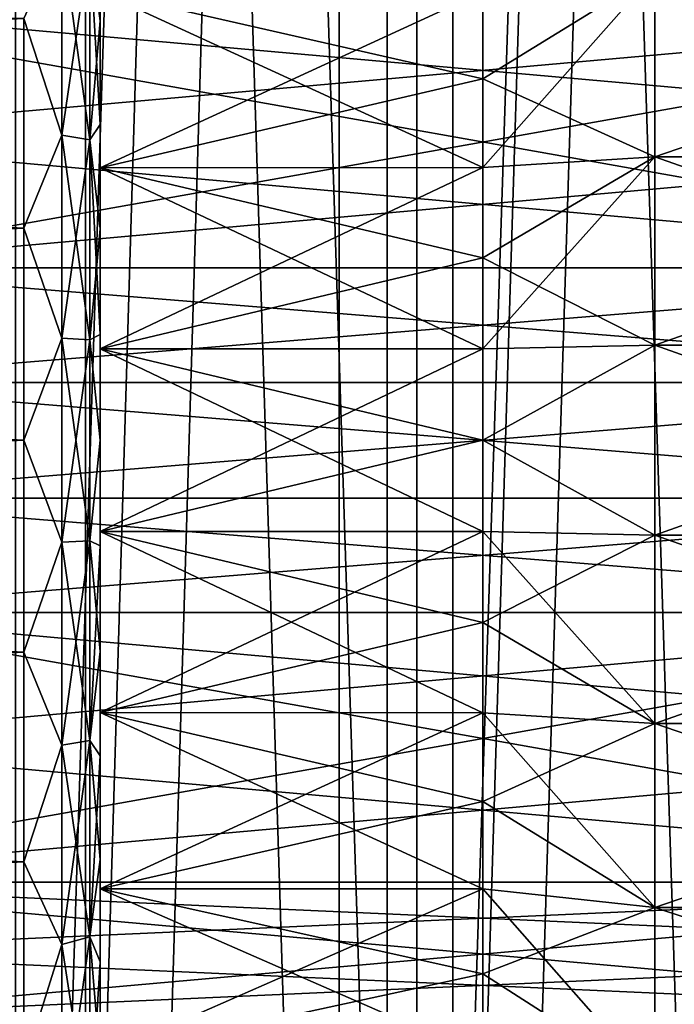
# Model space of a CAD drawing. Header units: millimetres. Extents: x -56 to 60, y -2 to 74.
# Tile 63 of 256: x -22.92 to -19.5, y 16.05 to 21.2. Entities that reach past the tile are written whole.
import ezdxf

# ---------------------------------------------------------------- set-up
doc = ezdxf.new("R2010")
doc.units = ezdxf.units.MM
doc.header["$LTSCALE"] = 127.314815
for name, color, linetype in [('100', 7, 'CONTINUOUS'), ('101', 7, 'CONTINUOUS'), ('103', 7, 'CONTINUOUS'), ('105', 7, 'CONTINUOUS'), ('106', 7, 'CONTINUOUS'), ('107', 7, 'CONTINUOUS'), ('108', 7, 'CONTINUOUS'), ('109', 7, 'CONTINUOUS'), ('110', 7, 'CONTINUOUS'), ('111', 7, 'CONTINUOUS'), ('118', 7, 'CONTINUOUS'), ('119', 7, 'CONTINUOUS'), ('120', 7, 'CONTINUOUS'), ('121', 7, 'CONTINUOUS'), ('136', 7, 'CONTINUOUS'), ('137', 7, 'CONTINUOUS'), ('145', 7, 'CONTINUOUS'), ('148', 7, 'CONTINUOUS'), ('149', 7, 'CONTINUOUS'), ('150', 7, 'CONTINUOUS'), ('22', 7, 'CONTINUOUS'), ('23', 7, 'CONTINUOUS'), ('24', 7, 'CONTINUOUS'), ('25', 7, 'CONTINUOUS'), ('99', 7, 'CONTINUOUS')]:
    doc.layers.add(name, color=color, linetype=linetype)

msp = doc.modelspace()

# ---------------------------------------------------------------- linework, layer by layer
at = {"layer": '100', "color": 7, "linetype": 'CONTINUOUS', "true_color": 0x96918c}
for points in [[(-22.5, 21.3444, -6.5957), (-22.5, 20.4236, -6.8537), (-22.5, 25.9098, -6.5195), (-22.5, 21.3444, -6.5957)], [(-22.5, 25.9098, -6.5195), (-22.5, 20.4236, -6.8537), (-22.5, 25.5198, -6.9095), (-22.5, 25.9098, -6.5195)], [(-22.5, 20.4236, -6.8537), (-22.5, 19.4774, -6.9836), (-22.5, 25.5198, -6.9095), (-22.5, 20.4236, -6.8537)], [(-22.5, 25.5198, -6.9095), (-22.5, 19.4774, -6.9836), (-22.5, 25.1064, -7.2773), (-22.5, 25.5198, -6.9095)], [(-22.5, 20.4236, 6.8537), (-22.5, 21.3444, 6.5957), (-22.5, 25.5198, 6.9095), (-22.5, 20.4236, 6.8537)], [(-22.5, 19.4774, 6.9836), (-22.5, 20.4236, 6.8537), (-22.5, 25.5198, 6.9095), (-22.5, 19.4774, 6.9836)], [(-22.5, 25.1064, 7.2774), (-22.5, 19.4774, 6.9836), (-22.5, 25.5198, 6.9095), (-22.5, 25.1064, 7.2774)], [(-22.5, 25.1064, -7.2773), (-22.5, 19.4774, -6.9836), (-22.5, 12.8936, -7.2774), (-22.5, 25.1064, -7.2773)], [(-22.5, 18.5226, 6.9836), (-22.5, 19.4774, 6.9836), (-22.5, 25.1064, 7.2774), (-22.5, 18.5226, 6.9836)], [(-22.5, 12.8936, 7.2773), (-22.5, 18.5226, 6.9836), (-22.5, 25.1064, 7.2774), (-22.5, 12.8936, 7.2773)], [(-22.5, 13.3272, 7.6203), (-22.5, 12.8936, 7.2773), (-22.5, 25.1064, 7.2774), (-22.5, 13.3272, 7.6203)], [(-22.5, 24.6728, 7.6203), (-22.5, 13.3272, 7.6203), (-22.5, 25.1064, 7.2774), (-22.5, 24.6728, 7.6203)], [(-22.5, 24.6728, -7.6203), (-22.5, 25.1064, -7.2773), (-22.5, 12.8936, -7.2774), (-22.5, 24.6728, -7.6203)], [(-22.5, 13.7792, 7.9367), (-22.5, 13.3272, 7.6203), (-22.5, 24.6728, 7.6203), (-22.5, 13.7792, 7.9367)], [(-22.5, 24.2208, 7.9367), (-22.5, 13.7792, 7.9367), (-22.5, 24.6728, 7.6203), (-22.5, 24.2208, 7.9367)], [(-22.5, 24.2208, -7.9367), (-22.5, 24.6728, -7.6203), (-22.5, 13.3272, -7.6203), (-22.5, 24.2208, -7.9367)], [(-22.5, 13.3272, -7.6203), (-22.5, 24.6728, -7.6203), (-22.5, 12.8936, -7.2774), (-22.5, 13.3272, -7.6203)], [(-22.5, 14.2504, 8.2273), (-22.5, 13.7792, 7.9367), (-22.5, 24.2208, 7.9367), (-22.5, 14.2504, 8.2273)], [(-22.5, 23.7496, 8.2274), (-22.5, 14.2504, 8.2273), (-22.5, 24.2208, 7.9367), (-22.5, 23.7496, 8.2274)], [(-22.5, 23.7496, -8.2273), (-22.5, 24.2208, -7.9367), (-22.5, 13.7792, -7.9367), (-22.5, 23.7496, -8.2273)], [(-22.5, 13.7792, -7.9367), (-22.5, 24.2208, -7.9367), (-22.5, 13.3272, -7.6203), (-22.5, 13.7792, -7.9367)], [(-22.5, 14.7362, 8.4894), (-22.5, 14.2504, 8.2273), (-22.5, 23.7496, 8.2274), (-22.5, 14.7362, 8.4894)], [(-22.5, 23.2638, 8.4894), (-22.5, 14.7362, 8.4894), (-22.5, 23.7496, 8.2274), (-22.5, 23.2638, 8.4894)], [(-22.5, 23.2638, -8.4894), (-22.5, 23.7496, -8.2273), (-22.5, 14.2504, -8.2274), (-22.5, 23.2638, -8.4894)], [(-22.5, 14.2504, -8.2274), (-22.5, 23.7496, -8.2273), (-22.5, 13.7792, -7.9367), (-22.5, 14.2504, -8.2274)], [(-22.5, 15.237, 8.7228), (-22.5, 14.7362, 8.4894), (-22.5, 23.2638, 8.4894), (-22.5, 15.237, 8.7228)], [(-22.5, 22.7629, 8.7228), (-22.5, 15.237, 8.7228), (-22.5, 23.2638, 8.4894), (-22.5, 22.7629, 8.7228)], [(-22.5, 22.763, -8.7228), (-22.5, 23.2638, -8.4894), (-22.5, 14.7362, -8.4894), (-22.5, 22.763, -8.7228)], [(-22.5, 14.7362, -8.4894), (-22.5, 23.2638, -8.4894), (-22.5, 14.2504, -8.2274), (-22.5, 14.7362, -8.4894)], [(-22.5, 22.2486, -8.9272), (-22.5, 22.763, -8.7228), (-22.5, 15.2371, -8.7228), (-22.5, 22.2486, -8.9272)], [(-22.5, 15.2371, -8.7228), (-22.5, 22.763, -8.7228), (-22.5, 14.7362, -8.4894), (-22.5, 15.2371, -8.7228)], [(-22.5, 15.7514, 8.9272), (-22.5, 15.237, 8.7228), (-22.5, 22.7629, 8.7228), (-22.5, 15.7514, 8.9272)], [(-22.5, 22.2485, 8.9272), (-22.5, 15.7514, 8.9272), (-22.5, 22.7629, 8.7228), (-22.5, 22.2485, 8.9272)], [(-22.5, 21.7251, -9.1007), (-22.5, 22.2486, -8.9272), (-22.5, 15.7515, -8.9272), (-22.5, 21.7251, -9.1007)], [(-22.5, 15.7515, -8.9272), (-22.5, 22.2486, -8.9272), (-22.5, 15.2371, -8.7228), (-22.5, 15.7515, -8.9272)], [(-22.5, 16.2749, 9.1007), (-22.5, 15.7514, 8.9272), (-22.5, 22.2485, 8.9272), (-22.5, 16.2749, 9.1007)], [(-22.5, 21.7251, 9.1007), (-22.5, 16.2749, 9.1007), (-22.5, 22.2485, 8.9272), (-22.5, 21.7251, 9.1007)], [(-22.5, 21.1907, 9.2438), (-22.5, 16.2749, 9.1007), (-22.5, 21.7251, 9.1007), (-22.5, 21.1907, 9.2438)], [(-22.5, 21.1907, -9.2438), (-22.5, 21.7251, -9.1007), (-22.5, 16.8093, -9.2438), (-22.5, 21.1907, -9.2438)], [(-22.5, 16.8093, -9.2438), (-22.5, 21.7251, -9.1007), (-22.5, 16.2749, -9.1007), (-22.5, 16.8093, -9.2438)], [(-22.5, 16.2749, -9.1007), (-22.5, 21.7251, -9.1007), (-22.5, 15.7515, -8.9272), (-22.5, 16.2749, -9.1007)], [(-22.5, 16.8093, 9.2438), (-22.5, 16.2749, 9.1007), (-22.5, 21.1907, 9.2438), (-22.5, 16.8093, 9.2438)], [(-22.5, 20.6491, 9.3558), (-22.5, 16.8093, 9.2438), (-22.5, 21.1907, 9.2438), (-22.5, 20.6491, 9.3558)], [(-22.5, 20.6492, -9.3557), (-22.5, 21.1907, -9.2438), (-22.5, 17.3509, -9.3558), (-22.5, 20.6492, -9.3557)], [(-22.5, 17.3509, -9.3558), (-22.5, 21.1907, -9.2438), (-22.5, 16.8093, -9.2438), (-22.5, 17.3509, -9.3558)], [(-22.5, 20.1034, -9.4356), (-22.5, 20.6492, -9.3557), (-22.5, 17.8966, -9.4356), (-22.5, 20.1034, -9.4356)], [(-22.5, 17.8966, -9.4356), (-22.5, 20.6492, -9.3557), (-22.5, 17.3509, -9.3558), (-22.5, 17.8966, -9.4356)], [(-22.5, 17.3508, 9.3557), (-22.5, 16.8093, 9.2438), (-22.5, 20.6491, 9.3558), (-22.5, 17.3508, 9.3557)], [(-22.5, 20.1034, 9.4356), (-22.5, 17.3508, 9.3557), (-22.5, 20.6491, 9.3558), (-22.5, 20.1034, 9.4356)], [(-22.5, 17.8966, 9.4356), (-22.5, 17.3508, 9.3557), (-22.5, 20.1034, 9.4356), (-22.5, 17.8966, 9.4356)], [(-22.5, 19.5519, 9.4838), (-22.5, 17.8966, 9.4356), (-22.5, 20.1034, 9.4356), (-22.5, 19.5519, 9.4838)], [(-22.5, 19.552, -9.4838), (-22.5, 20.1034, -9.4356), (-22.5, 18.4481, -9.4838), (-22.5, 19.552, -9.4838)], [(-22.5, 18.4481, -9.4838), (-22.5, 20.1034, -9.4356), (-22.5, 17.8966, -9.4356), (-22.5, 18.4481, -9.4838)], [(-22.5, 19, -9.5), (-22.5, 19.552, -9.4838), (-22.5, 18.4481, -9.4838), (-22.5, 19, -9.5)], [(-22.5, 18.448, 9.4838), (-22.5, 17.8966, 9.4356), (-22.5, 19.5519, 9.4838), (-22.5, 18.448, 9.4838)], [(-22.5, 19, 9.5), (-22.5, 18.448, 9.4838), (-22.5, 19.5519, 9.4838), (-22.5, 19, 9.5)], [(-22.5, 19.4774, -6.9836), (-22.5, 18.5226, -6.9836), (-22.5, 12.8936, -7.2774), (-22.5, 19.4774, -6.9836)], [(-22.5, 18.5226, -6.9836), (-22.5, 17.5764, -6.8537), (-22.5, 12.4802, -6.9095), (-22.5, 18.5226, -6.9836)], [(-22.5, 12.8936, -7.2774), (-22.5, 18.5226, -6.9836), (-22.5, 12.4802, -6.9095), (-22.5, 12.8936, -7.2774)], [(-22.5, 17.5764, 6.8537), (-22.5, 18.5226, 6.9836), (-22.5, 12.4802, 6.9095), (-22.5, 17.5764, 6.8537)], [(-22.5, 12.4802, 6.9095), (-22.5, 18.5226, 6.9836), (-22.5, 12.8936, 7.2773), (-22.5, 12.4802, 6.9095)], [(-22.5, 17.5764, -6.8537), (-22.5, 16.6556, -6.5957), (-22.5, 12.4802, -6.9095), (-22.5, 17.5764, -6.8537)], [(-22.5, 16.6556, 6.5957), (-22.5, 17.5764, 6.8537), (-22.5, 12.0902, 6.5195), (-22.5, 16.6556, 6.5957)], [(-22.5, 12.0902, 6.5195), (-22.5, 17.5764, 6.8537), (-22.5, 12.4802, 6.9095), (-22.5, 12.0902, 6.5195)], [(-22.5, 16.6556, -6.5957), (-22.5, 15.7791, -6.2149), (-22.5, 12.0903, -6.5196), (-22.5, 16.6556, -6.5957)], [(-22.5, 12.4802, -6.9095), (-22.5, 16.6556, -6.5957), (-22.5, 12.0903, -6.5196), (-22.5, 12.4802, -6.9095)], [(-22.5, 15.7791, 6.2149), (-22.5, 16.6556, 6.5957), (-22.5, 12.0902, 6.5195), (-22.5, 15.7791, 6.2149)]]:
    msp.add_3dface(points, dxfattribs=at)
at = {"layer": '101', "color": 7, "linetype": 'CONTINUOUS', "true_color": 0x96918c}
for points in [[(-19.6, 21.4412, 7.5133), (-19.6, 20.4803, 7.7601), (-16.8, 21.4412, 7.5133), (-19.6, 21.4412, 7.5133)], [(-16.8, 21.4412, 7.5133), (-19.6, 20.4803, 7.7601), (-16.8, 20.4803, 7.7601), (-16.8, 21.4412, 7.5133)], [(-19.6, 20.4803, 7.7601), (-19.6, 19.496, 7.8844), (-16.8, 20.4803, 7.7601), (-19.6, 20.4803, 7.7601)], [(-16.8, 20.4803, 7.7601), (-19.6, 19.496, 7.8844), (-16.8, 19.496, 7.8844), (-16.8, 20.4803, 7.7601)], [(-19.6, 19.496, 7.8844), (-19.6, 18.504, 7.8844), (-16.8, 19.496, 7.8844), (-19.6, 19.496, 7.8844)], [(-16.8, 19.496, 7.8844), (-19.6, 18.504, 7.8844), (-16.8, 18.504, 7.8844), (-16.8, 19.496, 7.8844)], [(-19.6, 18.504, 7.8844), (-19.6, 17.5197, 7.7601), (-16.8, 18.504, 7.8844), (-19.6, 18.504, 7.8844)], [(-16.8, 18.504, 7.8844), (-19.6, 17.5197, 7.7601), (-16.8, 17.5197, 7.7601), (-16.8, 18.504, 7.8844)], [(-19.6, 17.5197, 7.7601), (-19.6, 16.5588, 7.5133), (-16.8, 17.5197, 7.7601), (-19.6, 17.5197, 7.7601)], [(-16.8, 17.5197, 7.7601), (-19.6, 16.5588, 7.5133), (-16.8, 16.5587, 7.5133), (-16.8, 17.5197, 7.7601)], [(-19.6, 16.5588, 7.5133), (-19.6, 15.6363, 7.1481), (-16.8, 16.5587, 7.5133), (-19.6, 16.5588, 7.5133)], [(-16.8, 16.5587, 7.5133), (-19.6, 15.6363, 7.1481), (-16.8, 15.6363, 7.1481), (-16.8, 16.5587, 7.5133)]]:
    msp.add_3dface(points, dxfattribs=at)
at = {"layer": '103', "color": 7, "linetype": 'CONTINUOUS', "true_color": 0x96918c}
for points in [[(-16.8, 19.9, 4), (-16.8, 19.3022, 4.0888), (-24.2, 19.9, 4), (-16.8, 19.9, 4)], [(-24.2, 19.9, 4), (-16.8, 19.3022, 4.0888), (-24.2, 19.3022, 4.0888), (-24.2, 19.9, 4)], [(-16.8, 19.3022, 4.0888), (-16.8, 18.6978, 4.0888), (-24.2, 19.3022, 4.0888), (-16.8, 19.3022, 4.0888)], [(-24.2, 19.3022, 4.0888), (-16.8, 18.6978, 4.0888), (-24.2, 18.6978, 4.0888), (-24.2, 19.3022, 4.0888)], [(-16.8, 18.6978, 4.0888), (-16.8, 18.1, 4), (-24.2, 18.6978, 4.0888), (-16.8, 18.6978, 4.0888)], [(-24.2, 18.6978, 4.0888), (-16.8, 18.1, 4), (-24.2, 18.1, 4), (-24.2, 18.6978, 4.0888)]]:
    msp.add_3dface(points, dxfattribs=at)
at = {"layer": '105', "color": 7, "linetype": 'CONTINUOUS', "true_color": 0x96918c}
for points in [[(-44.6, 20.1084, -9.8378), (-44.6, 21.203, -9.6518), (-22.9, 20.1084, -9.8378), (-44.6, 20.1084, -9.8378)], [(-22.9, 20.1084, -9.8378), (-44.6, 21.203, -9.6518), (-22.9, 21.203, -9.6518), (-22.9, 20.1084, -9.8378)], [(-44.6, 19, -9.9), (-44.6, 20.1084, -9.8378), (-22.9, 19, -9.9), (-44.6, 19, -9.9)], [(-22.9, 19, -9.9), (-44.6, 20.1084, -9.8378), (-22.9, 20.1084, -9.8378), (-22.9, 19, -9.9)], [(-44.6, 17.8916, -9.8378), (-44.6, 19, -9.9), (-22.9, 17.8916, -9.8378), (-44.6, 17.8916, -9.8378)], [(-22.9, 17.8916, -9.8378), (-44.6, 19, -9.9), (-22.9, 19, -9.9), (-22.9, 17.8916, -9.8378)], [(-44.6, 16.797, -9.6518), (-44.6, 17.8916, -9.8378), (-22.9, 16.797, -9.6518), (-44.6, 16.797, -9.6518)], [(-22.9, 16.797, -9.6518), (-44.6, 17.8916, -9.8378), (-22.9, 17.8916, -9.8378), (-22.9, 16.797, -9.6518)], [(-44.6, 15.7302, -9.3444), (-44.6, 16.797, -9.6518), (-22.9, 15.7302, -9.3444), (-44.6, 15.7302, -9.3444)], [(-22.9, 15.7302, -9.3444), (-44.6, 16.797, -9.6518), (-22.9, 16.797, -9.6518), (-22.9, 15.7302, -9.3444)]]:
    msp.add_3dface(points, dxfattribs=at)
at = {"layer": '106', "color": 7, "linetype": 'CONTINUOUS', "true_color": 0x96918c}
for points in [[(-16.8, 20.4803, -7.7601), (-19.6, 21.4412, -7.5133), (-16.8, 21.4413, -7.5133), (-16.8, 20.4803, -7.7601)], [(-19.6, 20.4803, -7.7601), (-19.6, 21.4412, -7.5133), (-16.8, 20.4803, -7.7601), (-19.6, 20.4803, -7.7601)], [(-19.6, 19.496, -7.8844), (-19.6, 20.4803, -7.7601), (-16.8, 19.496, -7.8844), (-19.6, 19.496, -7.8844)], [(-16.8, 19.496, -7.8844), (-19.6, 20.4803, -7.7601), (-16.8, 20.4803, -7.7601), (-16.8, 19.496, -7.8844)], [(-19.6, 18.504, -7.8844), (-19.6, 19.496, -7.8844), (-16.8, 18.504, -7.8844), (-19.6, 18.504, -7.8844)], [(-16.8, 18.504, -7.8844), (-19.6, 19.496, -7.8844), (-16.8, 19.496, -7.8844), (-16.8, 18.504, -7.8844)], [(-19.6, 17.5197, -7.7601), (-19.6, 18.504, -7.8844), (-16.8, 17.5197, -7.7601), (-19.6, 17.5197, -7.7601)], [(-16.8, 17.5197, -7.7601), (-19.6, 18.504, -7.8844), (-16.8, 18.504, -7.8844), (-16.8, 17.5197, -7.7601)], [(-19.6, 16.5588, -7.5133), (-19.6, 17.5197, -7.7601), (-16.8, 16.5588, -7.5133), (-19.6, 16.5588, -7.5133)], [(-16.8, 16.5588, -7.5133), (-19.6, 17.5197, -7.7601), (-16.8, 17.5197, -7.7601), (-16.8, 16.5588, -7.5133)], [(-19.6, 15.6363, -7.1481), (-19.6, 16.5588, -7.5133), (-16.8, 15.6363, -7.1481), (-19.6, 15.6363, -7.1481)], [(-16.8, 15.6363, -7.1481), (-19.6, 16.5588, -7.5133), (-16.8, 16.5588, -7.5133), (-16.8, 15.6363, -7.1481)]]:
    msp.add_3dface(points, dxfattribs=at)
at = {"layer": '107', "color": 7, "linetype": 'CONTINUOUS', "true_color": 0x96918c}
for points in [[(-16.8, 19.3022, -4.0888), (-16.8, 19.9, -4), (-24.2, 19.3022, -4.0888), (-16.8, 19.3022, -4.0888)], [(-24.2, 19.3022, -4.0888), (-16.8, 19.9, -4), (-24.2, 19.9, -4), (-24.2, 19.3022, -4.0888)], [(-16.8, 18.6978, -4.0888), (-16.8, 19.3022, -4.0888), (-24.2, 18.6978, -4.0888), (-16.8, 18.6978, -4.0888)], [(-24.2, 18.6978, -4.0888), (-16.8, 19.3022, -4.0888), (-24.2, 19.3022, -4.0888), (-24.2, 18.6978, -4.0888)], [(-16.8, 18.1, -4), (-16.8, 18.6978, -4.0888), (-24.2, 18.1, -4), (-16.8, 18.1, -4)], [(-24.2, 18.1, -4), (-16.8, 18.6978, -4.0888), (-24.2, 18.6978, -4.0888), (-24.2, 18.1, -4)]]:
    msp.add_3dface(points, dxfattribs=at)
at = {"layer": '108', "color": 7, "linetype": 'CONTINUOUS', "true_color": 0x96918c}
for points in [[(-22.5, 21.3444, 6.5957), (-22.5, 20.4236, 6.8537), (-20.5, 21.3442, 6.5958), (-22.5, 21.3444, 6.5957)], [(-20.5, 21.3442, 6.5958), (-22.5, 20.4236, 6.8537), (-20.5, 20.8886, 6.7404), (-20.5, 21.3442, 6.5958)], [(-20.5, 20.8886, 6.7404), (-22.5, 20.4236, 6.8537), (-20.5, 20.4242, 6.8536), (-20.5, 20.8886, 6.7404)], [(-22.5, 20.4236, 6.8537), (-22.5, 19.4774, 6.9836), (-20.5, 20.4242, 6.8536), (-22.5, 20.4236, 6.8537)], [(-20.5, 20.4242, 6.8536), (-22.5, 19.4774, 6.9836), (-20.5, 19.9532, 6.9348), (-20.5, 20.4242, 6.8536)], [(-20.5, 19.9532, 6.9348), (-22.5, 19.4774, 6.9836), (-20.5, 19.4777, 6.9837), (-20.5, 19.9532, 6.9348)], [(-22.5, 19.4774, 6.9836), (-22.5, 18.5226, 6.9836), (-20.5, 19.4777, 6.9837), (-22.5, 19.4774, 6.9836)], [(-20.5, 19.4777, 6.9837), (-22.5, 18.5226, 6.9836), (-20.5, 19, 7), (-20.5, 19.4777, 6.9837)], [(-20.5, 19, 7), (-22.5, 18.5226, 6.9836), (-20.5, 18.5223, 6.9837), (-20.5, 19, 7)], [(-22.5, 18.5226, 6.9836), (-22.5, 17.5764, 6.8537), (-20.5, 18.5223, 6.9837), (-22.5, 18.5226, 6.9836)], [(-20.5, 18.5223, 6.9837), (-22.5, 17.5764, 6.8537), (-20.5, 18.0468, 6.9348), (-20.5, 18.5223, 6.9837)], [(-20.5, 18.0468, 6.9348), (-22.5, 17.5764, 6.8537), (-20.5, 17.5758, 6.8536), (-20.5, 18.0468, 6.9348)], [(-22.5, 17.5764, 6.8537), (-22.5, 16.6556, 6.5957), (-20.5, 17.5758, 6.8536), (-22.5, 17.5764, 6.8537)], [(-20.5, 17.5758, 6.8536), (-22.5, 16.6556, 6.5957), (-20.5, 17.1114, 6.7404), (-20.5, 17.5758, 6.8536)], [(-20.5, 17.1114, 6.7404), (-22.5, 16.6556, 6.5957), (-20.5, 16.6558, 6.5958), (-20.5, 17.1114, 6.7404)], [(-22.5, 16.6556, 6.5957), (-22.5, 15.7791, 6.2149), (-20.5, 16.6558, 6.5958), (-22.5, 16.6556, 6.5957)], [(-20.5, 16.6558, 6.5958), (-22.5, 15.7791, 6.2149), (-20.5, 16.2112, 6.4205), (-20.5, 16.6558, 6.5958)], [(-20.5, 16.2112, 6.4205), (-22.5, 15.7791, 6.2149), (-20.5, 15.7795, 6.2152), (-20.5, 16.2112, 6.4205)]]:
    msp.add_3dface(points, dxfattribs=at)
at = {"layer": '109', "color": 7, "linetype": 'CONTINUOUS', "true_color": 0x96918c}
for points in [[(-20.5, 21.3442, 6.5958), (-20.5, 20.8886, 6.7404), (-19.6, 21.4412, 7.5133), (-20.5, 21.3442, 6.5958)], [(-20.5, 20.8886, 6.7404), (-20.5, 20.4242, 6.8536), (-19.6, 21.4412, 7.5133), (-20.5, 20.8886, 6.7404)], [(-19.6, 21.4412, 7.5133), (-20.5, 20.4242, 6.8536), (-19.6, 20.4803, 7.7601), (-19.6, 21.4412, 7.5133)], [(-20.5, 20.4242, 6.8536), (-20.5, 19.9532, 6.9348), (-19.6, 20.4803, 7.7601), (-20.5, 20.4242, 6.8536)], [(-20.5, 19.9532, 6.9348), (-20.5, 19.4777, 6.9837), (-19.6, 20.4803, 7.7601), (-20.5, 19.9532, 6.9348)], [(-19.6, 20.4803, 7.7601), (-20.5, 19.4777, 6.9837), (-19.6, 19.496, 7.8844), (-19.6, 20.4803, 7.7601)], [(-20.5, 19.4777, 6.9837), (-20.5, 19, 7), (-19.6, 19.496, 7.8844), (-20.5, 19.4777, 6.9837)], [(-19.6, 19.496, 7.8844), (-20.5, 19, 7), (-19.6, 18.504, 7.8844), (-19.6, 19.496, 7.8844)], [(-20.5, 19, 7), (-20.5, 18.5223, 6.9837), (-19.6, 18.504, 7.8844), (-20.5, 19, 7)], [(-20.5, 18.5223, 6.9837), (-20.5, 18.0468, 6.9348), (-19.6, 18.504, 7.8844), (-20.5, 18.5223, 6.9837)], [(-19.6, 18.504, 7.8844), (-20.5, 18.0468, 6.9348), (-19.6, 17.5197, 7.7601), (-19.6, 18.504, 7.8844)], [(-20.5, 18.0468, 6.9348), (-20.5, 17.5758, 6.8536), (-19.6, 17.5197, 7.7601), (-20.5, 18.0468, 6.9348)], [(-20.5, 17.5758, 6.8536), (-20.5, 17.1114, 6.7404), (-19.6, 17.5197, 7.7601), (-20.5, 17.5758, 6.8536)], [(-19.6, 17.5197, 7.7601), (-20.5, 17.1114, 6.7404), (-19.6, 16.5588, 7.5133), (-19.6, 17.5197, 7.7601)], [(-20.5, 17.1114, 6.7404), (-20.5, 16.6558, 6.5958), (-19.6, 16.5588, 7.5133), (-20.5, 17.1114, 6.7404)], [(-20.5, 16.6558, 6.5958), (-20.5, 16.2112, 6.4205), (-19.6, 16.5588, 7.5133), (-20.5, 16.6558, 6.5958)], [(-19.6, 16.5588, 7.5133), (-20.5, 16.2112, 6.4205), (-19.6, 15.6363, 7.1481), (-19.6, 16.5588, 7.5133)], [(-20.5, 16.2112, 6.4205), (-20.5, 15.7795, 6.2152), (-19.6, 15.6363, 7.1481), (-20.5, 16.2112, 6.4205)]]:
    msp.add_3dface(points, dxfattribs=at)
at = {"layer": '110', "color": 7, "linetype": 'CONTINUOUS', "true_color": 0x96918c}
for points in [[(-22.5, 20.4236, -6.8537), (-22.5, 21.3444, -6.5957), (-20.5, 20.4242, -6.8536), (-22.5, 20.4236, -6.8537)], [(-20.5, 20.4242, -6.8536), (-22.5, 21.3444, -6.5957), (-20.5, 20.8886, -6.7404), (-20.5, 20.4242, -6.8536)], [(-20.5, 20.8886, -6.7404), (-22.5, 21.3444, -6.5957), (-20.5, 21.3442, -6.5958), (-20.5, 20.8886, -6.7404)], [(-20.5, 19.9532, -6.9348), (-22.5, 20.4236, -6.8537), (-20.5, 20.4242, -6.8536), (-20.5, 19.9532, -6.9348)], [(-22.5, 19.4774, -6.9836), (-22.5, 20.4236, -6.8537), (-20.5, 19.4777, -6.9837), (-22.5, 19.4774, -6.9836)], [(-20.5, 19.4777, -6.9837), (-22.5, 20.4236, -6.8537), (-20.5, 19.9532, -6.9348), (-20.5, 19.4777, -6.9837)], [(-20.5, 19, -7), (-22.5, 19.4774, -6.9836), (-20.5, 19.4777, -6.9837), (-20.5, 19, -7)], [(-22.5, 18.5226, -6.9836), (-22.5, 19.4774, -6.9836), (-20.5, 18.5223, -6.9837), (-22.5, 18.5226, -6.9836)], [(-20.5, 18.5223, -6.9837), (-22.5, 19.4774, -6.9836), (-20.5, 19, -7), (-20.5, 18.5223, -6.9837)], [(-22.5, 17.5764, -6.8537), (-22.5, 18.5226, -6.9836), (-20.5, 17.5758, -6.8536), (-22.5, 17.5764, -6.8537)], [(-20.5, 17.5758, -6.8536), (-22.5, 18.5226, -6.9836), (-20.5, 18.0468, -6.9348), (-20.5, 17.5758, -6.8536)], [(-20.5, 18.0468, -6.9348), (-22.5, 18.5226, -6.9836), (-20.5, 18.5223, -6.9837), (-20.5, 18.0468, -6.9348)], [(-22.5, 16.6556, -6.5957), (-22.5, 17.5764, -6.8537), (-20.5, 16.6558, -6.5958), (-22.5, 16.6556, -6.5957)], [(-20.5, 16.6558, -6.5958), (-22.5, 17.5764, -6.8537), (-20.5, 17.1114, -6.7404), (-20.5, 16.6558, -6.5958)], [(-20.5, 17.1114, -6.7404), (-22.5, 17.5764, -6.8537), (-20.5, 17.5758, -6.8536), (-20.5, 17.1114, -6.7404)], [(-20.5, 16.2112, -6.4205), (-22.5, 16.6556, -6.5957), (-20.5, 16.6558, -6.5958), (-20.5, 16.2112, -6.4205)], [(-22.5, 15.7791, -6.2149), (-22.5, 16.6556, -6.5957), (-20.5, 15.7795, -6.2152), (-22.5, 15.7791, -6.2149)], [(-20.5, 15.7795, -6.2152), (-22.5, 16.6556, -6.5957), (-20.5, 16.2112, -6.4205), (-20.5, 15.7795, -6.2152)]]:
    msp.add_3dface(points, dxfattribs=at)
at = {"layer": '111', "color": 7, "linetype": 'CONTINUOUS', "true_color": 0x96918c}
for points in [[(-20.5, 20.8886, -6.7404), (-20.5, 21.3442, -6.5958), (-19.6, 21.4412, -7.5133), (-20.5, 20.8886, -6.7404)], [(-19.6, 20.4803, -7.7601), (-20.5, 20.8886, -6.7404), (-19.6, 21.4412, -7.5133), (-19.6, 20.4803, -7.7601)], [(-20.5, 20.4242, -6.8536), (-20.5, 20.8886, -6.7404), (-19.6, 20.4803, -7.7601), (-20.5, 20.4242, -6.8536)], [(-20.5, 19.9532, -6.9348), (-20.5, 20.4242, -6.8536), (-19.6, 20.4803, -7.7601), (-20.5, 19.9532, -6.9348)], [(-19.6, 19.496, -7.8844), (-20.5, 19.9532, -6.9348), (-19.6, 20.4803, -7.7601), (-19.6, 19.496, -7.8844)], [(-20.5, 19.4777, -6.9837), (-20.5, 19.9532, -6.9348), (-19.6, 19.496, -7.8844), (-20.5, 19.4777, -6.9837)], [(-20.5, 19, -7), (-20.5, 19.4777, -6.9837), (-19.6, 19.496, -7.8844), (-20.5, 19, -7)], [(-19.6, 18.504, -7.8844), (-20.5, 19, -7), (-19.6, 19.496, -7.8844), (-19.6, 18.504, -7.8844)], [(-20.5, 18.5223, -6.9837), (-20.5, 19, -7), (-19.6, 18.504, -7.8844), (-20.5, 18.5223, -6.9837)], [(-20.5, 18.0468, -6.9348), (-20.5, 18.5223, -6.9837), (-19.6, 17.5197, -7.7601), (-20.5, 18.0468, -6.9348)], [(-19.6, 17.5197, -7.7601), (-20.5, 18.5223, -6.9837), (-19.6, 18.504, -7.8844), (-19.6, 17.5197, -7.7601)], [(-20.5, 17.5758, -6.8536), (-20.5, 18.0468, -6.9348), (-19.6, 17.5197, -7.7601), (-20.5, 17.5758, -6.8536)], [(-20.5, 17.1114, -6.7404), (-20.5, 17.5758, -6.8536), (-19.6, 16.5588, -7.5133), (-20.5, 17.1114, -6.7404)], [(-19.6, 16.5588, -7.5133), (-20.5, 17.5758, -6.8536), (-19.6, 17.5197, -7.7601), (-19.6, 16.5588, -7.5133)], [(-20.5, 16.6558, -6.5958), (-20.5, 17.1114, -6.7404), (-19.6, 16.5588, -7.5133), (-20.5, 16.6558, -6.5958)], [(-20.5, 16.2112, -6.4205), (-20.5, 16.6558, -6.5958), (-19.6, 15.6363, -7.1481), (-20.5, 16.2112, -6.4205)], [(-19.6, 15.6363, -7.1481), (-20.5, 16.6558, -6.5958), (-19.6, 16.5588, -7.5133), (-19.6, 15.6363, -7.1481)], [(-20.5, 15.7795, -6.2152), (-20.5, 16.2112, -6.4205), (-19.6, 15.6363, -7.1481), (-20.5, 15.7795, -6.2152)]]:
    msp.add_3dface(points, dxfattribs=at)
at = {"layer": '118', "color": 7, "linetype": 'CONTINUOUS', "true_color": 0x96918c}
for points in [[(-24.4024, 20.5846, 4), (-24.7188, 21.3094, 4), (-16.2812, 21.3094, 4), (-24.4024, 20.5846, 4)], [(-24.2, 19.9, 4), (-24.4024, 20.5846, 4), (-16.2812, 21.3094, 4), (-24.2, 19.9, 4)], [(-24.2, 19.9, 4), (-16.2812, 21.3094, 4), (-16.5991, 20.5806, 4), (-24.2, 19.9, 4)], [(-16.8, 19.9, 4), (-24.2, 19.9, 4), (-16.5991, 20.5806, 4), (-16.8, 19.9, 4)], [(-16.8, 18.1, 4), (-24.7188, 16.6906, 4), (-24.4009, 17.4194, 4), (-16.8, 18.1, 4)], [(-24.7188, 16.6906, 4), (-16.8, 18.1, 4), (-16.5976, 17.4154, 4), (-24.7188, 16.6906, 4)], [(-24.2, 18.1, 4), (-16.8, 18.1, 4), (-24.4009, 17.4194, 4), (-24.2, 18.1, 4)], [(-24.7188, 16.6906, 4), (-16.5976, 17.4154, 4), (-16.2812, 16.6906, 4), (-24.7188, 16.6906, 4)]]:
    msp.add_3dface(points, dxfattribs=at)
at = {"layer": '119', "color": 7, "linetype": 'CONTINUOUS', "true_color": 0x96918c}
for points in [[(-24.4024, 16.3282, 3.3723), (-24.7188, 16.6906, 4), (-16.2812, 16.6906, 4), (-24.4024, 16.3282, 3.3723)], [(-24.2, 15.9859, 2.7794), (-24.4024, 16.3282, 3.3723), (-16.2812, 16.6906, 4), (-24.2, 15.9859, 2.7794)], [(-24.2, 15.9859, 2.7794), (-16.2812, 16.6906, 4), (-16.5991, 16.3262, 3.3688), (-24.2, 15.9859, 2.7794)], [(-16.8, 15.9859, 2.7794), (-24.2, 15.9859, 2.7794), (-16.5991, 16.3262, 3.3688), (-16.8, 15.9859, 2.7794)]]:
    msp.add_3dface(points, dxfattribs=at)
at = {"layer": '120', "color": 7, "linetype": 'CONTINUOUS', "true_color": 0x96918c}
for points in [[(-16.8, 15.9859, -2.7794), (-24.7188, 16.6906, -4), (-24.4009, 16.3262, -3.3688), (-16.8, 15.9859, -2.7794)], [(-24.7188, 16.6906, -4), (-16.8, 15.9859, -2.7794), (-16.5976, 16.3282, -3.3723), (-24.7188, 16.6906, -4)], [(-24.7188, 16.6906, -4), (-16.5976, 16.3282, -3.3723), (-16.2812, 16.6906, -4), (-24.7188, 16.6906, -4)], [(-24.2, 15.9859, -2.7794), (-16.8, 15.9859, -2.7794), (-24.4009, 16.3262, -3.3688), (-24.2, 15.9859, -2.7794)]]:
    msp.add_3dface(points, dxfattribs=at)
at = {"layer": '121', "color": 7, "linetype": 'CONTINUOUS', "true_color": 0x96918c}
for points in [[(-16.8, 19.9, -4), (-24.7188, 21.3094, -4), (-24.4009, 20.5806, -4), (-16.8, 19.9, -4)], [(-24.7188, 21.3094, -4), (-16.8, 19.9, -4), (-16.5976, 20.5846, -4), (-24.7188, 21.3094, -4)], [(-24.7188, 21.3094, -4), (-16.5976, 20.5846, -4), (-16.2812, 21.3094, -4), (-24.7188, 21.3094, -4)], [(-24.2, 19.9, -4), (-16.8, 19.9, -4), (-24.4009, 20.5806, -4), (-24.2, 19.9, -4)], [(-24.2, 18.1, -4), (-24.4024, 17.4154, -4), (-16.2812, 16.6906, -4), (-24.2, 18.1, -4)], [(-16.8, 18.1, -4), (-24.2, 18.1, -4), (-16.5991, 17.4194, -4), (-16.8, 18.1, -4)], [(-24.2, 18.1, -4), (-16.2812, 16.6906, -4), (-16.5991, 17.4194, -4), (-24.2, 18.1, -4)], [(-24.4024, 17.4154, -4), (-24.7188, 16.6906, -4), (-16.2812, 16.6906, -4), (-24.4024, 17.4154, -4)]]:
    msp.add_3dface(points, dxfattribs=at)
at = {"layer": '136', "color": 7, "linetype": 'CONTINUOUS', "true_color": 0x96918c}
for points in [[(-22.5, 21.1907, 9.2438), (-22.5, 21.7251, 9.1007), (-22.5536, 21.595, 9.3464), (-22.5, 21.1907, 9.2438)], [(-22.9, 21.203, 9.6518), (-22.7002, 20.593, 9.7168), (-22.7002, 21.6342, 9.4876), (-22.9, 21.203, 9.6518)], [(-22.7002, 20.593, 9.7168), (-22.5536, 21.595, 9.3464), (-22.7002, 21.6342, 9.4876), (-22.7002, 20.593, 9.7168)], [(-22.5536, 20.5693, 9.5722), (-22.5536, 21.595, 9.3464), (-22.7002, 20.593, 9.7168), (-22.5536, 20.5693, 9.5722)], [(-22.5536, 20.5693, 9.5722), (-22.5, 21.1907, 9.2438), (-22.5536, 21.595, 9.3464), (-22.5536, 20.5693, 9.5722)], [(-22.9, 21.203, 9.6518), (-22.9, 20.1084, 9.8378), (-22.7002, 20.593, 9.7168), (-22.9, 21.203, 9.6518)], [(-22.5, 20.6491, 9.3558), (-22.5, 21.1907, 9.2438), (-22.5536, 20.5693, 9.5722), (-22.5, 20.6491, 9.3558)], [(-22.5, 20.1034, 9.4356), (-22.5, 20.6491, 9.3558), (-22.5536, 20.5693, 9.5722), (-22.5, 20.1034, 9.4356)], [(-22.9, 20.1084, 9.8378), (-22.7002, 19.5331, 9.8321), (-22.7002, 20.593, 9.7168), (-22.9, 20.1084, 9.8378)], [(-22.7002, 19.5331, 9.8321), (-22.5536, 20.5693, 9.5722), (-22.7002, 20.593, 9.7168), (-22.7002, 19.5331, 9.8321)], [(-22.5536, 19.5251, 9.6858), (-22.5536, 20.5693, 9.5722), (-22.7002, 19.5331, 9.8321), (-22.5536, 19.5251, 9.6858)], [(-22.5536, 19.5251, 9.6858), (-22.5, 20.1034, 9.4356), (-22.5536, 20.5693, 9.5722), (-22.5536, 19.5251, 9.6858)], [(-22.9, 20.1084, 9.8378), (-22.9, 19, 9.9), (-22.7002, 19.5331, 9.8321), (-22.9, 20.1084, 9.8378)], [(-22.5, 19.5519, 9.4838), (-22.5, 20.1034, 9.4356), (-22.5536, 19.5251, 9.6858), (-22.5, 19.5519, 9.4838)], [(-22.5, 19, 9.5), (-22.5, 19.5519, 9.4838), (-22.5536, 19.5251, 9.6858), (-22.5, 19, 9.5)], [(-22.9, 19, 9.9), (-22.7002, 18.4669, 9.8321), (-22.7002, 19.5331, 9.8321), (-22.9, 19, 9.9)], [(-22.7002, 18.4669, 9.8321), (-22.5536, 19.5251, 9.6858), (-22.7002, 19.5331, 9.8321), (-22.7002, 18.4669, 9.8321)], [(-22.5536, 18.4749, 9.6858), (-22.5536, 19.5251, 9.6858), (-22.7002, 18.4669, 9.8321), (-22.5536, 18.4749, 9.6858)], [(-22.5536, 18.4749, 9.6858), (-22.5, 19, 9.5), (-22.5536, 19.5251, 9.6858), (-22.5536, 18.4749, 9.6858)], [(-22.9, 19, 9.9), (-22.9, 17.8916, 9.8378), (-22.7002, 18.4669, 9.8321), (-22.9, 19, 9.9)], [(-22.5, 18.448, 9.4838), (-22.5, 19, 9.5), (-22.5536, 18.4749, 9.6858), (-22.5, 18.448, 9.4838)], [(-22.5536, 17.4307, 9.5722), (-22.5536, 18.4749, 9.6858), (-22.7002, 17.407, 9.7168), (-22.5536, 17.4307, 9.5722)], [(-22.7002, 17.407, 9.7168), (-22.5536, 18.4749, 9.6858), (-22.7002, 18.4669, 9.8321), (-22.7002, 17.407, 9.7168)], [(-22.5536, 17.4307, 9.5722), (-22.5, 18.448, 9.4838), (-22.5536, 18.4749, 9.6858), (-22.5536, 17.4307, 9.5722)], [(-22.9, 17.8916, 9.8378), (-22.7002, 17.407, 9.7168), (-22.7002, 18.4669, 9.8321), (-22.9, 17.8916, 9.8378)], [(-22.5, 17.8966, 9.4356), (-22.5, 18.448, 9.4838), (-22.5536, 17.4307, 9.5722), (-22.5, 17.8966, 9.4356)], [(-22.9, 17.8916, 9.8378), (-22.9, 16.797, 9.6518), (-22.7002, 17.407, 9.7168), (-22.9, 17.8916, 9.8378)], [(-22.5, 17.3508, 9.3557), (-22.5, 17.8966, 9.4356), (-22.5536, 17.4307, 9.5722), (-22.5, 17.3508, 9.3557)], [(-22.9, 16.797, 9.6518), (-22.7002, 16.3658, 9.4876), (-22.7002, 17.407, 9.7168), (-22.9, 16.797, 9.6518)], [(-22.5536, 16.405, 9.3464), (-22.5536, 17.4307, 9.5722), (-22.7002, 16.3658, 9.4876), (-22.5536, 16.405, 9.3464)], [(-22.7002, 16.3658, 9.4876), (-22.5536, 17.4307, 9.5722), (-22.7002, 17.407, 9.7168), (-22.7002, 16.3658, 9.4876)], [(-22.5536, 16.405, 9.3464), (-22.5, 17.3508, 9.3557), (-22.5536, 17.4307, 9.5722), (-22.5536, 16.405, 9.3464)], [(-22.5, 16.8093, 9.2438), (-22.5, 17.3508, 9.3557), (-22.5536, 16.405, 9.3464), (-22.5, 16.8093, 9.2438)], [(-22.9, 16.797, 9.6518), (-22.9, 15.7302, 9.3444), (-22.7002, 16.3658, 9.4876), (-22.9, 16.797, 9.6518)], [(-22.5, 16.2749, 9.1007), (-22.5, 16.8093, 9.2438), (-22.5536, 16.405, 9.3464), (-22.5, 16.2749, 9.1007)], [(-22.9, 15.7302, 9.3444), (-22.7002, 15.3554, 9.1472), (-22.7002, 16.3658, 9.4876), (-22.9, 15.7302, 9.3444)], [(-22.5536, 15.4097, 9.0111), (-22.5536, 16.405, 9.3464), (-22.7002, 15.3554, 9.1472), (-22.5536, 15.4097, 9.0111)], [(-22.7002, 15.3554, 9.1472), (-22.5536, 16.405, 9.3464), (-22.7002, 16.3658, 9.4876), (-22.7002, 15.3554, 9.1472)], [(-22.5536, 15.4097, 9.0111), (-22.5, 16.2749, 9.1007), (-22.5536, 16.405, 9.3464), (-22.5536, 15.4097, 9.0111)], [(-22.5, 15.7514, 8.9272), (-22.5, 16.2749, 9.1007), (-22.5536, 15.4097, 9.0111), (-22.5, 15.7514, 8.9272)]]:
    msp.add_3dface(points, dxfattribs=at)
at = {"layer": '137', "color": 7, "linetype": 'CONTINUOUS', "true_color": 0x96918c}
for points in [[(-22.5, 21.7251, -9.1007), (-22.5, 21.1907, -9.2438), (-22.5536, 21.595, -9.3464), (-22.5, 21.7251, -9.1007)], [(-22.9, 21.203, -9.6518), (-22.7002, 21.6342, -9.4876), (-22.7002, 20.593, -9.7168), (-22.9, 21.203, -9.6518)], [(-22.5536, 21.595, -9.3464), (-22.5536, 20.5693, -9.5722), (-22.7002, 21.6342, -9.4876), (-22.5536, 21.595, -9.3464)], [(-22.7002, 21.6342, -9.4876), (-22.5536, 20.5693, -9.5722), (-22.7002, 20.593, -9.7168), (-22.7002, 21.6342, -9.4876)], [(-22.5, 21.1907, -9.2438), (-22.5, 20.6492, -9.3557), (-22.5536, 21.595, -9.3464), (-22.5, 21.1907, -9.2438)], [(-22.5536, 21.595, -9.3464), (-22.5, 20.6492, -9.3557), (-22.5536, 20.5693, -9.5722), (-22.5536, 21.595, -9.3464)], [(-22.9, 20.1084, -9.8378), (-22.9, 21.203, -9.6518), (-22.7002, 20.593, -9.7168), (-22.9, 20.1084, -9.8378)], [(-22.5, 20.6492, -9.3557), (-22.5, 20.1034, -9.4356), (-22.5536, 20.5693, -9.5722), (-22.5, 20.6492, -9.3557)], [(-22.9, 20.1084, -9.8378), (-22.7002, 20.593, -9.7168), (-22.7002, 19.5331, -9.8321), (-22.9, 20.1084, -9.8378)], [(-22.5536, 20.5693, -9.5722), (-22.5536, 19.5251, -9.6858), (-22.7002, 20.593, -9.7168), (-22.5536, 20.5693, -9.5722)], [(-22.7002, 20.593, -9.7168), (-22.5536, 19.5251, -9.6858), (-22.7002, 19.5331, -9.8321), (-22.7002, 20.593, -9.7168)], [(-22.5, 20.1034, -9.4356), (-22.5, 19.552, -9.4838), (-22.5536, 20.5693, -9.5722), (-22.5, 20.1034, -9.4356)], [(-22.5536, 20.5693, -9.5722), (-22.5, 19.552, -9.4838), (-22.5536, 19.5251, -9.6858), (-22.5536, 20.5693, -9.5722)], [(-22.9, 19, -9.9), (-22.9, 20.1084, -9.8378), (-22.7002, 19.5331, -9.8321), (-22.9, 19, -9.9)], [(-22.5, 19.552, -9.4838), (-22.5, 19, -9.5), (-22.5536, 19.5251, -9.6858), (-22.5, 19.552, -9.4838)], [(-22.9, 19, -9.9), (-22.7002, 19.5331, -9.8321), (-22.7002, 18.4669, -9.8321), (-22.9, 19, -9.9)], [(-22.5536, 19.5251, -9.6858), (-22.5536, 18.4749, -9.6858), (-22.7002, 19.5331, -9.8321), (-22.5536, 19.5251, -9.6858)], [(-22.7002, 19.5331, -9.8321), (-22.5536, 18.4749, -9.6858), (-22.7002, 18.4669, -9.8321), (-22.7002, 19.5331, -9.8321)], [(-22.5536, 19.5251, -9.6858), (-22.5, 19, -9.5), (-22.5536, 18.4749, -9.6858), (-22.5536, 19.5251, -9.6858)], [(-22.9, 17.8916, -9.8378), (-22.9, 19, -9.9), (-22.7002, 18.4669, -9.8321), (-22.9, 17.8916, -9.8378)], [(-22.5, 19, -9.5), (-22.5, 18.4481, -9.4838), (-22.5536, 18.4749, -9.6858), (-22.5, 19, -9.5)], [(-22.5536, 18.4749, -9.6858), (-22.5536, 17.4307, -9.5722), (-22.7002, 18.4669, -9.8321), (-22.5536, 18.4749, -9.6858)], [(-22.5, 18.4481, -9.4838), (-22.5, 17.8966, -9.4356), (-22.5536, 18.4749, -9.6858), (-22.5, 18.4481, -9.4838)], [(-22.5536, 18.4749, -9.6858), (-22.5, 17.8966, -9.4356), (-22.5536, 17.4307, -9.5722), (-22.5536, 18.4749, -9.6858)], [(-22.9, 17.8916, -9.8378), (-22.7002, 18.4669, -9.8321), (-22.7002, 17.407, -9.7168), (-22.9, 17.8916, -9.8378)], [(-22.7002, 18.4669, -9.8321), (-22.5536, 17.4307, -9.5722), (-22.7002, 17.407, -9.7168), (-22.7002, 18.4669, -9.8321)], [(-22.9, 16.797, -9.6518), (-22.9, 17.8916, -9.8378), (-22.7002, 17.407, -9.7168), (-22.9, 16.797, -9.6518)], [(-22.5, 17.8966, -9.4356), (-22.5, 17.3509, -9.3558), (-22.5536, 17.4307, -9.5722), (-22.5, 17.8966, -9.4356)], [(-22.9, 16.797, -9.6518), (-22.7002, 17.407, -9.7168), (-22.7002, 16.3658, -9.4876), (-22.9, 16.797, -9.6518)], [(-22.5536, 17.4307, -9.5722), (-22.5536, 16.405, -9.3464), (-22.7002, 17.407, -9.7168), (-22.5536, 17.4307, -9.5722)], [(-22.7002, 17.407, -9.7168), (-22.5536, 16.405, -9.3464), (-22.7002, 16.3658, -9.4876), (-22.7002, 17.407, -9.7168)], [(-22.5, 17.3509, -9.3558), (-22.5, 16.8093, -9.2438), (-22.5536, 17.4307, -9.5722), (-22.5, 17.3509, -9.3558)], [(-22.5536, 17.4307, -9.5722), (-22.5, 16.8093, -9.2438), (-22.5536, 16.405, -9.3464), (-22.5536, 17.4307, -9.5722)], [(-22.9, 15.7302, -9.3444), (-22.9, 16.797, -9.6518), (-22.7002, 16.3658, -9.4876), (-22.9, 15.7302, -9.3444)], [(-22.5, 16.8093, -9.2438), (-22.5, 16.2749, -9.1007), (-22.5536, 16.405, -9.3464), (-22.5, 16.8093, -9.2438)], [(-22.9, 15.7302, -9.3444), (-22.7002, 16.3658, -9.4876), (-22.7002, 15.3554, -9.1472), (-22.9, 15.7302, -9.3444)], [(-22.5536, 16.405, -9.3464), (-22.5536, 15.4097, -9.0111), (-22.7002, 16.3658, -9.4876), (-22.5536, 16.405, -9.3464)], [(-22.7002, 16.3658, -9.4876), (-22.5536, 15.4097, -9.0111), (-22.7002, 15.3554, -9.1472), (-22.7002, 16.3658, -9.4876)], [(-22.5, 16.2749, -9.1007), (-22.5, 15.7515, -8.9272), (-22.5536, 16.405, -9.3464), (-22.5, 16.2749, -9.1007)], [(-22.5536, 16.405, -9.3464), (-22.5, 15.7515, -8.9272), (-22.5536, 15.4097, -9.0111), (-22.5536, 16.405, -9.3464)]]:
    msp.add_3dface(points, dxfattribs=at)
at = {"layer": '145', "color": 7, "linetype": 'CONTINUOUS', "true_color": 0x96918c}
for points in [[(-23.2457, 6.7, 35.5793), (-23.2453, 70.5, 35.5796), (-21.2504, 6.7, 36.8059), (-23.2457, 6.7, 35.5793)], [(-23.2453, 70.5, 35.5796), (-21.25, 70.5, 36.8061), (-21.2504, 6.7, 36.8059), (-23.2453, 70.5, 35.5796)], [(-21.2504, 6.7, 36.8059), (-21.25, 70.5, 36.8061), (-19.1905, 6.7, 37.9206), (-21.2504, 6.7, 36.8059)], [(-21.25, 70.5, 36.8061), (-19.1902, 70.5, 37.9208), (-19.1905, 6.7, 37.9206), (-21.25, 70.5, 36.8061)]]:
    msp.add_3dface(points, dxfattribs=at)
at = {"layer": '148', "color": 7, "linetype": 'CONTINUOUS', "true_color": 0x96918c}
for points in [[(-22.9423, 6.7, 38.1301), (-20.8443, 6.7, 39.3162), (-22.9421, 72.5, 38.1301), (-22.9423, 6.7, 38.1301)], [(-22.9421, 72.5, 38.1301), (-20.8443, 6.7, 39.3162), (-20.8442, 72.5, 39.3163), (-22.9421, 72.5, 38.1301)], [(-20.8443, 6.7, 39.3162), (-18.6852, 6.7, 40.3871), (-20.8442, 72.5, 39.3163), (-20.8443, 6.7, 39.3162)], [(-20.8442, 72.5, 39.3163), (-18.6852, 6.7, 40.3871), (-18.6851, 72.5, 40.3871), (-20.8442, 72.5, 39.3163)]]:
    msp.add_3dface(points, dxfattribs=at)
at = {"layer": '149', "color": 7, "linetype": 'CONTINUOUS', "true_color": 0x96918c}
for points in [[(-21.2504, 6.7, -36.8059), (-23.2453, 70.5, -35.5796), (-23.2457, 6.7, -35.5793), (-21.2504, 6.7, -36.8059)], [(-21.25, 70.5, -36.8061), (-23.2453, 70.5, -35.5796), (-21.2504, 6.7, -36.8059), (-21.25, 70.5, -36.8061)], [(-19.1905, 6.7, -37.9206), (-21.25, 70.5, -36.8061), (-21.2504, 6.7, -36.8059), (-19.1905, 6.7, -37.9206)], [(-19.1902, 70.5, -37.9208), (-21.25, 70.5, -36.8061), (-19.1905, 6.7, -37.9206), (-19.1902, 70.5, -37.9208)]]:
    msp.add_3dface(points, dxfattribs=at)
at = {"layer": '150', "color": 7, "linetype": 'CONTINUOUS', "true_color": 0x96918c}
for points in [[(-20.8443, 6.7, -39.3162), (-22.9423, 6.7, -38.1301), (-20.8442, 72.5, -39.3163), (-20.8443, 6.7, -39.3162)], [(-20.8442, 72.5, -39.3163), (-22.9423, 6.7, -38.1301), (-22.9421, 72.5, -38.1301), (-20.8442, 72.5, -39.3163)], [(-18.6852, 6.7, -40.3871), (-20.8443, 6.7, -39.3162), (-18.6851, 72.5, -40.3871), (-18.6852, 6.7, -40.3871)], [(-18.6851, 72.5, -40.3871), (-20.8443, 6.7, -39.3162), (-20.8442, 72.5, -39.3163), (-18.6851, 72.5, -40.3871)]]:
    msp.add_3dface(points, dxfattribs=at)
at = {"layer": '22', "color": 7, "linetype": 'CONTINUOUS', "true_color": 0x96918c}
for points in [[(-21.0004, 64.8, -36.3729), (-22.9718, -1, -35.161), (-22.9722, 64.8, -35.1607), (-21.0004, 64.8, -36.3729)], [(-21, -1, -36.3731), (-22.9718, -1, -35.161), (-21.0004, 64.8, -36.3729), (-21, -1, -36.3731)], [(-18.9647, 64.8, -37.4745), (-21, -1, -36.3731), (-21.0004, 64.8, -36.3729), (-18.9647, 64.8, -37.4745)], [(-18.9644, -1, -37.4747), (-21, -1, -36.3731), (-18.9647, 64.8, -37.4745), (-18.9644, -1, -37.4747)]]:
    msp.add_3dface(points, dxfattribs=at)
at = {"layer": '23', "color": 7, "linetype": 'CONTINUOUS', "true_color": 0x96918c}
for points in [[(-22.9722, 64.8, 35.1607), (-22.9718, -1, 35.161), (-21.0004, 64.8, 36.3729), (-22.9722, 64.8, 35.1607)], [(-22.9718, -1, 35.161), (-21, -1, 36.3731), (-21.0004, 64.8, 36.3729), (-22.9718, -1, 35.161)], [(-21.0004, 64.8, 36.3729), (-21, -1, 36.3731), (-18.9647, 64.8, 37.4745), (-21.0004, 64.8, 36.3729)], [(-21, -1, 36.3731), (-18.9644, -1, 37.4747), (-18.9647, 64.8, 37.4745), (-21, -1, 36.3731)]]:
    msp.add_3dface(points, dxfattribs=at)
at = {"layer": '24', "color": 7, "linetype": 'CONTINUOUS', "true_color": 0x96918c}
for points in [[(-22.5781, 64.8, -33.0186), (-24.4263, 64.8, -31.6758), (-24.4259, 1, -31.6761), (-22.5781, 64.8, -33.0186)], [(-22.5777, 1, -33.0189), (-22.5781, 64.8, -33.0186), (-24.4259, 1, -31.6761), (-22.5777, 1, -33.0189)], [(-20.6562, 64.8, -34.2538), (-22.5781, 64.8, -33.0186), (-22.5777, 1, -33.0189), (-20.6562, 64.8, -34.2538)], [(-20.6559, 1, -34.254), (-20.6562, 64.8, -34.2538), (-22.5777, 1, -33.0189), (-20.6559, 1, -34.254)], [(-18.667, 64.8, -35.3772), (-20.6562, 64.8, -34.2538), (-20.6559, 1, -34.254), (-18.667, 64.8, -35.3772)], [(-18.6667, 1, -35.3773), (-18.667, 64.8, -35.3772), (-20.6559, 1, -34.254), (-18.6667, 1, -35.3773)]]:
    msp.add_3dface(points, dxfattribs=at)
at = {"layer": '25', "color": 7, "linetype": 'CONTINUOUS', "true_color": 0x96918c}
for points in [[(-24.4263, 64.8, 31.6758), (-22.5781, 64.8, 33.0186), (-24.4259, 1, 31.6761), (-24.4263, 64.8, 31.6758)], [(-24.4259, 1, 31.6761), (-22.5781, 64.8, 33.0186), (-22.5777, 1, 33.0189), (-24.4259, 1, 31.6761)], [(-22.5781, 64.8, 33.0186), (-20.6562, 64.8, 34.2538), (-22.5777, 1, 33.0189), (-22.5781, 64.8, 33.0186)], [(-22.5777, 1, 33.0189), (-20.6562, 64.8, 34.2538), (-20.6559, 1, 34.254), (-22.5777, 1, 33.0189)], [(-20.6562, 64.8, 34.2538), (-18.667, 64.8, 35.3771), (-20.6559, 1, 34.254), (-20.6562, 64.8, 34.2538)], [(-20.6559, 1, 34.254), (-18.667, 64.8, 35.3771), (-18.6667, 1, 35.3773), (-20.6559, 1, 34.254)]]:
    msp.add_3dface(points, dxfattribs=at)
at = {"layer": '99', "color": 7, "linetype": 'CONTINUOUS', "true_color": 0x96918c}
for points in [[(-44.6, 21.203, 9.6518), (-44.6, 20.1084, 9.8378), (-22.9, 21.203, 9.6518), (-44.6, 21.203, 9.6518)], [(-22.9, 21.203, 9.6518), (-44.6, 20.1084, 9.8378), (-22.9, 20.1084, 9.8378), (-22.9, 21.203, 9.6518)], [(-44.6, 20.1084, 9.8378), (-44.6, 19, 9.9), (-22.9, 20.1084, 9.8378), (-44.6, 20.1084, 9.8378)], [(-22.9, 20.1084, 9.8378), (-44.6, 19, 9.9), (-22.9, 19, 9.9), (-22.9, 20.1084, 9.8378)], [(-44.6, 19, 9.9), (-44.6, 17.8916, 9.8378), (-22.9, 19, 9.9), (-44.6, 19, 9.9)], [(-22.9, 19, 9.9), (-44.6, 17.8916, 9.8378), (-22.9, 17.8916, 9.8378), (-22.9, 19, 9.9)], [(-44.6, 17.8916, 9.8378), (-44.6, 16.797, 9.6518), (-22.9, 17.8916, 9.8378), (-44.6, 17.8916, 9.8378)], [(-22.9, 17.8916, 9.8378), (-44.6, 16.797, 9.6518), (-22.9, 16.797, 9.6518), (-22.9, 17.8916, 9.8378)], [(-44.6, 16.797, 9.6518), (-44.6, 15.7302, 9.3444), (-22.9, 16.797, 9.6518), (-44.6, 16.797, 9.6518)], [(-22.9, 16.797, 9.6518), (-44.6, 15.7302, 9.3444), (-22.9, 15.7302, 9.3444), (-22.9, 16.797, 9.6518)]]:
    msp.add_3dface(points, dxfattribs=at)

doc.saveas('drawing.dxf')
